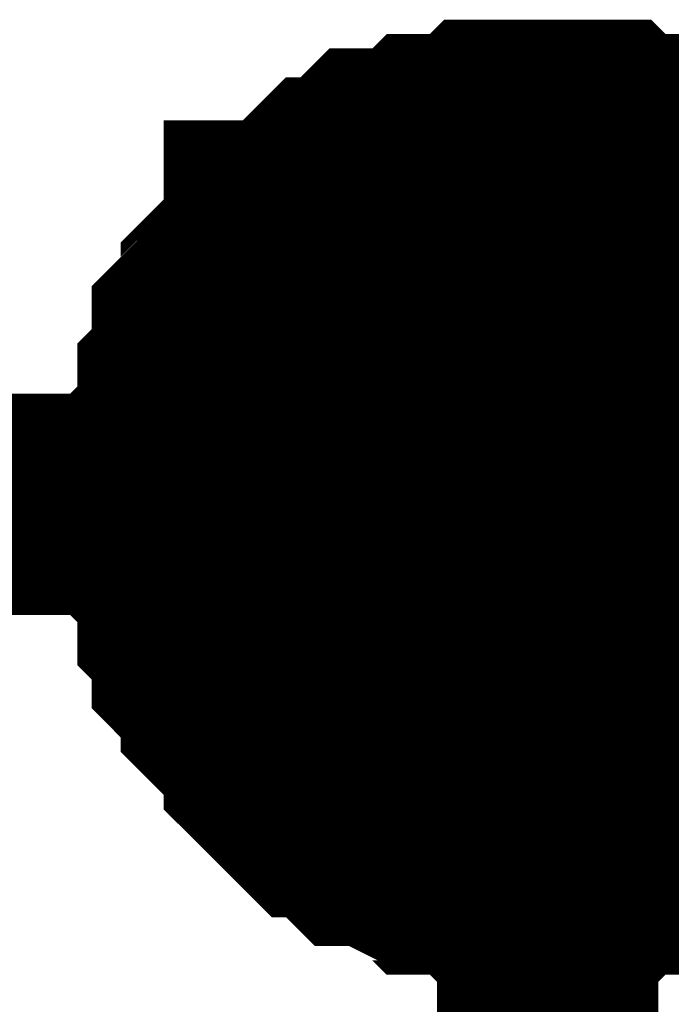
# Model space of a CAD drawing. Header units: inches. Extents: x 0 to 292, y 0 to 193.
# Tile 177 of 256: x 202.481 to 203.363, y 70.426 to 71.76. Entities that reach past the tile are written whole.
import ezdxf

# ---------------------------------------------------------------- set-up
doc = ezdxf.new("R2010")
doc.units = ezdxf.units.IN
doc.layers.add('Sheet', color=255, linetype='Continuous')

msp = doc.modelspace()

# ---------------------------------------------------------------- linework, layer by layer
at = {"layer": 'Sheet'}
for points in [[(202.6892, 71.1036, 0.2997, 0.2997, 0), (202.6892, 71.1231, 0.2997, 0.2997, 0), (202.6892, 71.1621, 0.2997, 0.2997, 0), (202.6892, 71.1816, 0.2997, 0.2997, 0), (202.7087, 71.201, 0.2997, 0.2997, 0), (202.7087, 71.24, 0.2997, 0.2997, 0), (202.7087, 71.2595, 0.2997, 0.2997, 0), (202.7282, 71.279, 0.2997, 0.2997, 0), (202.7282, 71.2985, 0.2997, 0.2997, 0), (202.7282, 71.3375, 0.2997, 0.2997, 0), (202.7476, 71.357, 0.2997, 0.2997, 0), (202.7671, 71.3765, 0.2997, 0.2997, 0), (202.7671, 71.396, 0.2997, 0.2997, 0), (202.7866, 71.4154, 0.2997, 0.2997, 0), (202.8061, 71.4349, 0.2997, 0.2997, 0), (202.8256, 71.4544, 0.2997, 0.2997, 0), (202.8256, 71.4739, 0.2997, 0.2997, 0), (202.8451, 71.4739, 0.2997, 0.2997, 0), (202.8645, 71.4934, 0.2997, 0.2997, 0), (202.884, 71.5129, 0.2997, 0.2997, 0), (202.9035, 71.5324, 0.2997, 0.2997, 0), (202.923, 71.5324, 0.2997, 0.2997, 0), (202.9425, 71.5519, 0.2997, 0.2997, 0), (202.962, 71.5714, 0.2997, 0.2997, 0), (203.0009, 71.5714, 0.2997, 0.2997, 0), (203.0204, 71.5714, 0.2997, 0.2997, 0), (203.0399, 71.5909, 0.2997, 0.2997, 0), (203.0594, 71.5909, 0.2997, 0.2997, 0), (203.0983, 71.5909, 0.2997, 0.2997, 0), (203.1178, 71.6104, 0.2997, 0.2997, 0), (203.1373, 71.6104, 0.2997, 0.2997, 0), (203.1763, 71.6104, 0.2997, 0.2997, 0), (203.1958, 71.6104, 0.2997, 0.2997, 0)], [(202.6892, 71.1036, 0.2997, 0.2997, 0), (202.6892, 71.1231, 0.2997, 0.2997, 0), (202.6892, 71.1621, 0.2997, 0.2997, 0), (202.6892, 71.1816, 0.2997, 0.2997, 0), (202.7087, 71.201, 0.2997, 0.2997, 0), (202.7087, 71.24, 0.2997, 0.2997, 0), (202.7087, 71.2595, 0.2997, 0.2997, 0), (202.7282, 71.279, 0.2997, 0.2997, 0), (202.7282, 71.2985, 0.2997, 0.2997, 0), (202.7282, 71.3375, 0.2997, 0.2997, 0), (202.7476, 71.357, 0.2997, 0.2997, 0), (202.7671, 71.3765, 0.2997, 0.2997, 0), (202.7671, 71.396, 0.2997, 0.2997, 0), (202.7866, 71.4154, 0.2997, 0.2997, 0), (202.8061, 71.4349, 0.2997, 0.2997, 0), (202.8256, 71.4544, 0.2997, 0.2997, 0), (202.8256, 71.4739, 0.2997, 0.2997, 0), (202.8451, 71.4739, 0.2997, 0.2997, 0), (202.8645, 71.4934, 0.2997, 0.2997, 0), (202.884, 71.5129, 0.2997, 0.2997, 0), (202.9035, 71.5324, 0.2997, 0.2997, 0), (202.923, 71.5324, 0.2997, 0.2997, 0), (202.9425, 71.5519, 0.2997, 0.2997, 0), (202.962, 71.5714, 0.2997, 0.2997, 0), (203.0009, 71.5714, 0.2997, 0.2997, 0), (203.0204, 71.5714, 0.2997, 0.2997, 0), (203.0399, 71.5909, 0.2997, 0.2997, 0), (203.0594, 71.5909, 0.2997, 0.2997, 0), (203.0983, 71.5909, 0.2997, 0.2997, 0), (203.1178, 71.6104, 0.2997, 0.2997, 0), (203.1373, 71.6104, 0.2997, 0.2997, 0), (203.1763, 71.6104, 0.2997, 0.2997, 0), (203.1958, 71.6104, 0.2997, 0.2997, 0)], [(202.6892, 71.1036, 0.2997, 0.2997, 0), (202.6892, 71.1231, 0.2997, 0.2997, 0), (202.6892, 71.1621, 0.2997, 0.2997, 0), (202.6892, 71.1816, 0.2997, 0.2997, 0), (202.7087, 71.201, 0.2997, 0.2997, 0), (202.7087, 71.24, 0.2997, 0.2997, 0), (202.7087, 71.2595, 0.2997, 0.2997, 0), (202.7282, 71.279, 0.2997, 0.2997, 0), (202.7282, 71.2985, 0.2997, 0.2997, 0), (202.7282, 71.3375, 0.2997, 0.2997, 0), (202.7476, 71.357, 0.2997, 0.2997, 0), (202.7671, 71.3765, 0.2997, 0.2997, 0), (202.7671, 71.396, 0.2997, 0.2997, 0), (202.7866, 71.4154, 0.2997, 0.2997, 0), (202.8061, 71.4349, 0.2997, 0.2997, 0), (202.8256, 71.4544, 0.2997, 0.2997, 0), (202.8256, 71.4739, 0.2997, 0.2997, 0), (202.8451, 71.4739, 0.2997, 0.2997, 0), (202.8645, 71.4934, 0.2997, 0.2997, 0), (202.884, 71.5129, 0.2997, 0.2997, 0), (202.9035, 71.5324, 0.2997, 0.2997, 0), (202.923, 71.5324, 0.2997, 0.2997, 0), (202.9425, 71.5519, 0.2997, 0.2997, 0), (202.962, 71.5714, 0.2997, 0.2997, 0), (203.0009, 71.5714, 0.2997, 0.2997, 0), (203.0204, 71.5714, 0.2997, 0.2997, 0), (203.0399, 71.5909, 0.2997, 0.2997, 0), (203.0594, 71.5909, 0.2997, 0.2997, 0), (203.0983, 71.5909, 0.2997, 0.2997, 0), (203.1178, 71.6104, 0.2997, 0.2997, 0), (203.1373, 71.6104, 0.2997, 0.2997, 0), (203.1763, 71.6104, 0.2997, 0.2997, 0), (203.1958, 71.6104, 0.2997, 0.2997, 0)], [(202.6892, 71.1036, 0.2997, 0.2997, 0), (202.6892, 71.1231, 0.2997, 0.2997, 0), (202.6892, 71.1621, 0.2997, 0.2997, 0), (202.6892, 71.1816, 0.2997, 0.2997, 0), (202.7087, 71.201, 0.2997, 0.2997, 0), (202.7087, 71.24, 0.2997, 0.2997, 0), (202.7087, 71.2595, 0.2997, 0.2997, 0), (202.7282, 71.279, 0.2997, 0.2997, 0), (202.7282, 71.2985, 0.2997, 0.2997, 0), (202.7282, 71.3375, 0.2997, 0.2997, 0), (202.7476, 71.357, 0.2997, 0.2997, 0), (202.7671, 71.3765, 0.2997, 0.2997, 0), (202.7671, 71.396, 0.2997, 0.2997, 0), (202.7866, 71.4154, 0.2997, 0.2997, 0), (202.8061, 71.4349, 0.2997, 0.2997, 0), (202.8256, 71.4544, 0.2997, 0.2997, 0), (202.8256, 71.4739, 0.2997, 0.2997, 0), (202.8451, 71.4739, 0.2997, 0.2997, 0), (202.8645, 71.4934, 0.2997, 0.2997, 0), (202.884, 71.5129, 0.2997, 0.2997, 0), (202.9035, 71.5324, 0.2997, 0.2997, 0), (202.923, 71.5324, 0.2997, 0.2997, 0), (202.9425, 71.5519, 0.2997, 0.2997, 0), (202.962, 71.5714, 0.2997, 0.2997, 0), (203.0009, 71.5714, 0.2997, 0.2997, 0), (203.0204, 71.5714, 0.2997, 0.2997, 0), (203.0399, 71.5909, 0.2997, 0.2997, 0), (203.0594, 71.5909, 0.2997, 0.2997, 0), (203.0983, 71.5909, 0.2997, 0.2997, 0), (203.1178, 71.6104, 0.2997, 0.2997, 0), (203.1373, 71.6104, 0.2997, 0.2997, 0), (203.1763, 71.6104, 0.2997, 0.2997, 0), (203.1958, 71.6104, 0.2997, 0.2997, 0)], [(202.6892, 71.1036, 0.2997, 0.2997, 0), (202.6892, 71.1231, 0.2997, 0.2997, 0), (202.6892, 71.1621, 0.2997, 0.2997, 0), (202.6892, 71.1816, 0.2997, 0.2997, 0), (202.7087, 71.201, 0.2997, 0.2997, 0), (202.7087, 71.24, 0.2997, 0.2997, 0), (202.7087, 71.2595, 0.2997, 0.2997, 0), (202.7282, 71.279, 0.2997, 0.2997, 0), (202.7282, 71.2985, 0.2997, 0.2997, 0), (202.7282, 71.3375, 0.2997, 0.2997, 0), (202.7476, 71.357, 0.2997, 0.2997, 0), (202.7671, 71.3765, 0.2997, 0.2997, 0), (202.7671, 71.396, 0.2997, 0.2997, 0), (202.7866, 71.4154, 0.2997, 0.2997, 0), (202.8061, 71.4349, 0.2997, 0.2997, 0), (202.8256, 71.4544, 0.2997, 0.2997, 0), (202.8256, 71.4739, 0.2997, 0.2997, 0), (202.8451, 71.4739, 0.2997, 0.2997, 0), (202.8645, 71.4934, 0.2997, 0.2997, 0), (202.884, 71.5129, 0.2997, 0.2997, 0), (202.9035, 71.5324, 0.2997, 0.2997, 0), (202.923, 71.5324, 0.2997, 0.2997, 0), (202.9425, 71.5519, 0.2997, 0.2997, 0), (202.962, 71.5714, 0.2997, 0.2997, 0), (203.0009, 71.5714, 0.2997, 0.2997, 0), (203.0204, 71.5714, 0.2997, 0.2997, 0), (203.0399, 71.5909, 0.2997, 0.2997, 0), (203.0594, 71.5909, 0.2997, 0.2997, 0), (203.0983, 71.5909, 0.2997, 0.2997, 0), (203.1178, 71.6104, 0.2997, 0.2997, 0), (203.1373, 71.6104, 0.2997, 0.2997, 0), (203.1763, 71.6104, 0.2997, 0.2997, 0), (203.1958, 71.6104, 0.2997, 0.2997, 0)], [(203.1958, 71.6104, 0.2997, 0.2997, 0), (203.1958, 71.6104, 0.2997, 0.2997, 0)], [(203.1958, 71.6104, 0.2997, 0.2997, 0), (203.2152, 71.6104, 0.2997, 0.2997, 0), (203.2542, 71.6104, 0.2997, 0.2997, 0), (203.2737, 71.6104, 0.2997, 0.2997, 0), (203.2932, 71.5909, 0.2997, 0.2997, 0), (203.3127, 71.5909, 0.2997, 0.2997, 0), (203.3516, 71.5909, 0.2997, 0.2997, 0), (203.3711, 71.5714, 0.2997, 0.2997, 0), (203.3906, 71.5714, 0.2997, 0.2997, 0), (203.4101, 71.5714, 0.2997, 0.2997, 0), (203.4296, 71.5519, 0.2997, 0.2997, 0), (203.4491, 71.5324, 0.2997, 0.2997, 0), (203.4685, 71.5324, 0.2997, 0.2997, 0), (203.488, 71.5129, 0.2997, 0.2997, 0), (203.5075, 71.4934, 0.2997, 0.2997, 0), (203.527, 71.4739, 0.2997, 0.2997, 0)], [(203.1958, 71.6104, 0.2997, 0.2997, 0), (203.1958, 71.6104, 0.2997, 0.2997, 0)], [(203.1958, 71.6104, 0.2997, 0.2997, 0), (203.2152, 71.6104, 0.2997, 0.2997, 0), (203.2542, 71.6104, 0.2997, 0.2997, 0), (203.2737, 71.6104, 0.2997, 0.2997, 0), (203.2932, 71.5909, 0.2997, 0.2997, 0), (203.3127, 71.5909, 0.2997, 0.2997, 0), (203.3516, 71.5909, 0.2997, 0.2997, 0), (203.3711, 71.5714, 0.2997, 0.2997, 0), (203.3906, 71.5714, 0.2997, 0.2997, 0), (203.4101, 71.5714, 0.2997, 0.2997, 0), (203.4296, 71.5519, 0.2997, 0.2997, 0), (203.4491, 71.5324, 0.2997, 0.2997, 0), (203.4685, 71.5324, 0.2997, 0.2997, 0), (203.488, 71.5129, 0.2997, 0.2997, 0), (203.5075, 71.4934, 0.2997, 0.2997, 0), (203.527, 71.4739, 0.2997, 0.2997, 0)], [(203.1958, 71.6104, 0.2997, 0.2997, 0), (203.1958, 71.6104, 0.2997, 0.2997, 0)], [(203.1958, 71.6104, 0.2997, 0.2997, 0), (203.2152, 71.6104, 0.2997, 0.2997, 0), (203.2542, 71.6104, 0.2997, 0.2997, 0), (203.2737, 71.6104, 0.2997, 0.2997, 0), (203.2932, 71.5909, 0.2997, 0.2997, 0), (203.3127, 71.5909, 0.2997, 0.2997, 0), (203.3516, 71.5909, 0.2997, 0.2997, 0), (203.3711, 71.5714, 0.2997, 0.2997, 0), (203.3906, 71.5714, 0.2997, 0.2997, 0), (203.4101, 71.5714, 0.2997, 0.2997, 0), (203.4296, 71.5519, 0.2997, 0.2997, 0), (203.4491, 71.5324, 0.2997, 0.2997, 0), (203.4685, 71.5324, 0.2997, 0.2997, 0), (203.488, 71.5129, 0.2997, 0.2997, 0), (203.5075, 71.4934, 0.2997, 0.2997, 0), (203.527, 71.4739, 0.2997, 0.2997, 0)], [(203.1958, 71.6104, 0.2997, 0.2997, 0), (203.1958, 71.6104, 0.2997, 0.2997, 0)], [(203.1958, 71.6104, 0.2997, 0.2997, 0), (203.2152, 71.6104, 0.2997, 0.2997, 0), (203.2542, 71.6104, 0.2997, 0.2997, 0), (203.2737, 71.6104, 0.2997, 0.2997, 0), (203.2932, 71.5909, 0.2997, 0.2997, 0), (203.3127, 71.5909, 0.2997, 0.2997, 0), (203.3516, 71.5909, 0.2997, 0.2997, 0), (203.3711, 71.5714, 0.2997, 0.2997, 0), (203.3906, 71.5714, 0.2997, 0.2997, 0), (203.4101, 71.5714, 0.2997, 0.2997, 0), (203.4296, 71.5519, 0.2997, 0.2997, 0), (203.4491, 71.5324, 0.2997, 0.2997, 0), (203.4685, 71.5324, 0.2997, 0.2997, 0), (203.488, 71.5129, 0.2997, 0.2997, 0), (203.5075, 71.4934, 0.2997, 0.2997, 0), (203.527, 71.4739, 0.2997, 0.2997, 0)], [(203.1958, 71.6104, 0.2997, 0.2997, 0), (203.1958, 71.6104, 0.2997, 0.2997, 0)], [(203.1958, 71.6104, 0.2997, 0.2997, 0), (203.2152, 71.6104, 0.2997, 0.2997, 0), (203.2542, 71.6104, 0.2997, 0.2997, 0), (203.2737, 71.6104, 0.2997, 0.2997, 0), (203.2932, 71.5909, 0.2997, 0.2997, 0), (203.3127, 71.5909, 0.2997, 0.2997, 0), (203.3516, 71.5909, 0.2997, 0.2997, 0), (203.3711, 71.5714, 0.2997, 0.2997, 0), (203.3906, 71.5714, 0.2997, 0.2997, 0), (203.4101, 71.5714, 0.2997, 0.2997, 0), (203.4296, 71.5519, 0.2997, 0.2997, 0), (203.4491, 71.5324, 0.2997, 0.2997, 0), (203.4685, 71.5324, 0.2997, 0.2997, 0), (203.488, 71.5129, 0.2997, 0.2997, 0), (203.5075, 71.4934, 0.2997, 0.2997, 0), (203.527, 71.4739, 0.2997, 0.2997, 0)], [(202.6892, 71.1036, 0.0991, 0.0991, 0), (202.6892, 71.1231, 0.0991, 0.0991, 0), (202.6892, 71.1621, 0.0991, 0.0991, 0), (202.6892, 71.1816, 0.0991, 0.0991, 0), (202.7087, 71.201, 0.0991, 0.0991, 0), (202.7087, 71.24, 0.0991, 0.0991, 0), (202.7087, 71.2595, 0.0991, 0.0991, 0), (202.7282, 71.279, 0.0991, 0.0991, 0), (202.7282, 71.2985, 0.0991, 0.0991, 0), (202.7282, 71.3375, 0.0991, 0.0991, 0), (202.7476, 71.357, 0.0991, 0.0991, 0), (202.7671, 71.3765, 0.0991, 0.0991, 0), (202.7671, 71.396, 0.0991, 0.0991, 0), (202.7866, 71.4154, 0.0991, 0.0991, 0), (202.8061, 71.4349, 0.0991, 0.0991, 0), (202.8256, 71.4544, 0.0991, 0.0991, 0), (202.8256, 71.4739, 0.0991, 0.0991, 0), (202.8451, 71.4739, 0.0991, 0.0991, 0), (202.8645, 71.4934, 0.0991, 0.0991, 0), (202.884, 71.5129, 0.0991, 0.0991, 0), (202.9035, 71.5324, 0.0991, 0.0991, 0), (202.923, 71.5324, 0.0991, 0.0991, 0), (202.9425, 71.5519, 0.0991, 0.0991, 0), (202.962, 71.5714, 0.0991, 0.0991, 0), (203.0009, 71.5714, 0.0991, 0.0991, 0), (203.0204, 71.5714, 0.0991, 0.0991, 0), (203.0399, 71.5909, 0.0991, 0.0991, 0), (203.0594, 71.5909, 0.0991, 0.0991, 0), (203.0983, 71.5909, 0.0991, 0.0991, 0), (203.1178, 71.6104, 0.0991, 0.0991, 0), (203.1373, 71.6104, 0.0991, 0.0991, 0), (203.1763, 71.6104, 0.0991, 0.0991, 0), (203.1958, 71.6104, 0.0991, 0.0991, 0)], [(202.6892, 71.1036, 0.0991, 0.0991, 0), (202.6892, 71.1231, 0.0991, 0.0991, 0), (202.6892, 71.1621, 0.0991, 0.0991, 0), (202.6892, 71.1816, 0.0991, 0.0991, 0), (202.7087, 71.201, 0.0991, 0.0991, 0), (202.7087, 71.24, 0.0991, 0.0991, 0), (202.7087, 71.2595, 0.0991, 0.0991, 0), (202.7282, 71.279, 0.0991, 0.0991, 0), (202.7282, 71.2985, 0.0991, 0.0991, 0), (202.7282, 71.3375, 0.0991, 0.0991, 0), (202.7476, 71.357, 0.0991, 0.0991, 0), (202.7671, 71.3765, 0.0991, 0.0991, 0), (202.7671, 71.396, 0.0991, 0.0991, 0), (202.7866, 71.4154, 0.0991, 0.0991, 0), (202.8061, 71.4349, 0.0991, 0.0991, 0), (202.8256, 71.4544, 0.0991, 0.0991, 0), (202.8256, 71.4739, 0.0991, 0.0991, 0), (202.8451, 71.4739, 0.0991, 0.0991, 0), (202.8645, 71.4934, 0.0991, 0.0991, 0), (202.884, 71.5129, 0.0991, 0.0991, 0), (202.9035, 71.5324, 0.0991, 0.0991, 0), (202.923, 71.5324, 0.0991, 0.0991, 0), (202.9425, 71.5519, 0.0991, 0.0991, 0), (202.962, 71.5714, 0.0991, 0.0991, 0), (203.0009, 71.5714, 0.0991, 0.0991, 0), (203.0204, 71.5714, 0.0991, 0.0991, 0), (203.0399, 71.5909, 0.0991, 0.0991, 0), (203.0594, 71.5909, 0.0991, 0.0991, 0), (203.0983, 71.5909, 0.0991, 0.0991, 0), (203.1178, 71.6104, 0.0991, 0.0991, 0), (203.1373, 71.6104, 0.0991, 0.0991, 0), (203.1763, 71.6104, 0.0991, 0.0991, 0), (203.1958, 71.6104, 0.0991, 0.0991, 0)], [(202.6892, 71.1036, 0.0991, 0.0991, 0), (202.6892, 71.1231, 0.0991, 0.0991, 0), (202.6892, 71.1621, 0.0991, 0.0991, 0), (202.6892, 71.1816, 0.0991, 0.0991, 0), (202.7087, 71.201, 0.0991, 0.0991, 0), (202.7087, 71.24, 0.0991, 0.0991, 0), (202.7087, 71.2595, 0.0991, 0.0991, 0), (202.7282, 71.279, 0.0991, 0.0991, 0), (202.7282, 71.2985, 0.0991, 0.0991, 0), (202.7282, 71.3375, 0.0991, 0.0991, 0), (202.7476, 71.357, 0.0991, 0.0991, 0), (202.7671, 71.3765, 0.0991, 0.0991, 0), (202.7671, 71.396, 0.0991, 0.0991, 0), (202.7866, 71.4154, 0.0991, 0.0991, 0), (202.8061, 71.4349, 0.0991, 0.0991, 0), (202.8256, 71.4544, 0.0991, 0.0991, 0), (202.8256, 71.4739, 0.0991, 0.0991, 0), (202.8451, 71.4739, 0.0991, 0.0991, 0), (202.8645, 71.4934, 0.0991, 0.0991, 0), (202.884, 71.5129, 0.0991, 0.0991, 0), (202.9035, 71.5324, 0.0991, 0.0991, 0), (202.923, 71.5324, 0.0991, 0.0991, 0), (202.9425, 71.5519, 0.0991, 0.0991, 0), (202.962, 71.5714, 0.0991, 0.0991, 0), (203.0009, 71.5714, 0.0991, 0.0991, 0), (203.0204, 71.5714, 0.0991, 0.0991, 0), (203.0399, 71.5909, 0.0991, 0.0991, 0), (203.0594, 71.5909, 0.0991, 0.0991, 0), (203.0983, 71.5909, 0.0991, 0.0991, 0), (203.1178, 71.6104, 0.0991, 0.0991, 0), (203.1373, 71.6104, 0.0991, 0.0991, 0), (203.1763, 71.6104, 0.0991, 0.0991, 0), (203.1958, 71.6104, 0.0991, 0.0991, 0)], [(202.6892, 71.1036, 0.0991, 0.0991, 0), (202.6892, 71.1231, 0.0991, 0.0991, 0), (202.6892, 71.1621, 0.0991, 0.0991, 0), (202.6892, 71.1816, 0.0991, 0.0991, 0), (202.7087, 71.201, 0.0991, 0.0991, 0), (202.7087, 71.24, 0.0991, 0.0991, 0), (202.7087, 71.2595, 0.0991, 0.0991, 0), (202.7282, 71.279, 0.0991, 0.0991, 0), (202.7282, 71.2985, 0.0991, 0.0991, 0), (202.7282, 71.3375, 0.0991, 0.0991, 0), (202.7476, 71.357, 0.0991, 0.0991, 0), (202.7671, 71.3765, 0.0991, 0.0991, 0), (202.7671, 71.396, 0.0991, 0.0991, 0), (202.7866, 71.4154, 0.0991, 0.0991, 0), (202.8061, 71.4349, 0.0991, 0.0991, 0), (202.8256, 71.4544, 0.0991, 0.0991, 0), (202.8256, 71.4739, 0.0991, 0.0991, 0), (202.8451, 71.4739, 0.0991, 0.0991, 0), (202.8645, 71.4934, 0.0991, 0.0991, 0), (202.884, 71.5129, 0.0991, 0.0991, 0), (202.9035, 71.5324, 0.0991, 0.0991, 0), (202.923, 71.5324, 0.0991, 0.0991, 0), (202.9425, 71.5519, 0.0991, 0.0991, 0), (202.962, 71.5714, 0.0991, 0.0991, 0), (203.0009, 71.5714, 0.0991, 0.0991, 0), (203.0204, 71.5714, 0.0991, 0.0991, 0), (203.0399, 71.5909, 0.0991, 0.0991, 0), (203.0594, 71.5909, 0.0991, 0.0991, 0), (203.0983, 71.5909, 0.0991, 0.0991, 0), (203.1178, 71.6104, 0.0991, 0.0991, 0), (203.1373, 71.6104, 0.0991, 0.0991, 0), (203.1763, 71.6104, 0.0991, 0.0991, 0), (203.1958, 71.6104, 0.0991, 0.0991, 0)], [(202.6892, 71.1036, 0.0991, 0.0991, 0), (202.6892, 71.1231, 0.0991, 0.0991, 0), (202.6892, 71.1621, 0.0991, 0.0991, 0), (202.6892, 71.1816, 0.0991, 0.0991, 0), (202.7087, 71.201, 0.0991, 0.0991, 0), (202.7087, 71.24, 0.0991, 0.0991, 0), (202.7087, 71.2595, 0.0991, 0.0991, 0), (202.7282, 71.279, 0.0991, 0.0991, 0), (202.7282, 71.2985, 0.0991, 0.0991, 0), (202.7282, 71.3375, 0.0991, 0.0991, 0), (202.7476, 71.357, 0.0991, 0.0991, 0), (202.7671, 71.3765, 0.0991, 0.0991, 0), (202.7671, 71.396, 0.0991, 0.0991, 0), (202.7866, 71.4154, 0.0991, 0.0991, 0), (202.8061, 71.4349, 0.0991, 0.0991, 0), (202.8256, 71.4544, 0.0991, 0.0991, 0), (202.8256, 71.4739, 0.0991, 0.0991, 0), (202.8451, 71.4739, 0.0991, 0.0991, 0), (202.8645, 71.4934, 0.0991, 0.0991, 0), (202.884, 71.5129, 0.0991, 0.0991, 0), (202.9035, 71.5324, 0.0991, 0.0991, 0), (202.923, 71.5324, 0.0991, 0.0991, 0), (202.9425, 71.5519, 0.0991, 0.0991, 0), (202.962, 71.5714, 0.0991, 0.0991, 0), (203.0009, 71.5714, 0.0991, 0.0991, 0), (203.0204, 71.5714, 0.0991, 0.0991, 0), (203.0399, 71.5909, 0.0991, 0.0991, 0), (203.0594, 71.5909, 0.0991, 0.0991, 0), (203.0983, 71.5909, 0.0991, 0.0991, 0), (203.1178, 71.6104, 0.0991, 0.0991, 0), (203.1373, 71.6104, 0.0991, 0.0991, 0), (203.1763, 71.6104, 0.0991, 0.0991, 0), (203.1958, 71.6104, 0.0991, 0.0991, 0)], [(203.1958, 71.6104, 0.0991, 0.0991, 0), (203.1958, 71.6104, 0.0991, 0.0991, 0)], [(203.1958, 71.6104, 0.0991, 0.0991, 0), (203.2152, 71.6104, 0.0991, 0.0991, 0), (203.2542, 71.6104, 0.0991, 0.0991, 0), (203.2737, 71.6104, 0.0991, 0.0991, 0), (203.2932, 71.5909, 0.0991, 0.0991, 0), (203.3127, 71.5909, 0.0991, 0.0991, 0), (203.3516, 71.5909, 0.0991, 0.0991, 0), (203.3711, 71.5714, 0.0991, 0.0991, 0), (203.3906, 71.5714, 0.0991, 0.0991, 0), (203.4101, 71.5714, 0.0991, 0.0991, 0), (203.4296, 71.5519, 0.0991, 0.0991, 0)], [(203.1958, 71.6104, 0.0991, 0.0991, 0), (203.1958, 71.6104, 0.0991, 0.0991, 0)], [(203.1958, 71.6104, 0.0991, 0.0991, 0), (203.2152, 71.6104, 0.0991, 0.0991, 0), (203.2542, 71.6104, 0.0991, 0.0991, 0), (203.2737, 71.6104, 0.0991, 0.0991, 0), (203.2932, 71.5909, 0.0991, 0.0991, 0), (203.3127, 71.5909, 0.0991, 0.0991, 0), (203.3516, 71.5909, 0.0991, 0.0991, 0), (203.3711, 71.5714, 0.0991, 0.0991, 0), (203.3906, 71.5714, 0.0991, 0.0991, 0), (203.4101, 71.5714, 0.0991, 0.0991, 0), (203.4296, 71.5519, 0.0991, 0.0991, 0)], [(203.1958, 71.6104, 0.0991, 0.0991, 0), (203.1958, 71.6104, 0.0991, 0.0991, 0)], [(203.1958, 71.6104, 0.0991, 0.0991, 0), (203.2152, 71.6104, 0.0991, 0.0991, 0), (203.2542, 71.6104, 0.0991, 0.0991, 0), (203.2737, 71.6104, 0.0991, 0.0991, 0), (203.2932, 71.5909, 0.0991, 0.0991, 0), (203.3127, 71.5909, 0.0991, 0.0991, 0), (203.3516, 71.5909, 0.0991, 0.0991, 0), (203.3711, 71.5714, 0.0991, 0.0991, 0), (203.3906, 71.5714, 0.0991, 0.0991, 0), (203.4101, 71.5714, 0.0991, 0.0991, 0), (203.4296, 71.5519, 0.0991, 0.0991, 0)], [(203.1958, 71.6104, 0.0991, 0.0991, 0), (203.1958, 71.6104, 0.0991, 0.0991, 0)], [(203.1958, 71.6104, 0.0991, 0.0991, 0), (203.2152, 71.6104, 0.0991, 0.0991, 0), (203.2542, 71.6104, 0.0991, 0.0991, 0), (203.2737, 71.6104, 0.0991, 0.0991, 0), (203.2932, 71.5909, 0.0991, 0.0991, 0), (203.3127, 71.5909, 0.0991, 0.0991, 0), (203.3516, 71.5909, 0.0991, 0.0991, 0), (203.3711, 71.5714, 0.0991, 0.0991, 0), (203.3906, 71.5714, 0.0991, 0.0991, 0), (203.4101, 71.5714, 0.0991, 0.0991, 0), (203.4296, 71.5519, 0.0991, 0.0991, 0)], [(203.1958, 71.6104, 0.0991, 0.0991, 0), (203.1958, 71.6104, 0.0991, 0.0991, 0)], [(203.1958, 71.6104, 0.0991, 0.0991, 0), (203.2152, 71.6104, 0.0991, 0.0991, 0), (203.2542, 71.6104, 0.0991, 0.0991, 0), (203.2737, 71.6104, 0.0991, 0.0991, 0), (203.2932, 71.5909, 0.0991, 0.0991, 0), (203.3127, 71.5909, 0.0991, 0.0991, 0), (203.3516, 71.5909, 0.0991, 0.0991, 0), (203.3711, 71.5714, 0.0991, 0.0991, 0), (203.3906, 71.5714, 0.0991, 0.0991, 0), (203.4101, 71.5714, 0.0991, 0.0991, 0), (203.4296, 71.5519, 0.0991, 0.0991, 0)], [(215.6264, 71.1036, 0.2997, 0.2997, 0), (203.1958, 71.1036, 0.2997, 0.2997, 0), (194.8178, 71.1036, 0.2997, 0.2997, 0)], [(203.1958, 70.5968, 0.2997, 0.2997, 0), (203.1763, 70.5968, 0.2997, 0.2997, 0), (203.1373, 70.5968, 0.2997, 0.2997, 0), (203.1178, 70.5968, 0.2997, 0.2997, 0), (203.0983, 70.6163, 0.2997, 0.2997, 0), (203.0594, 70.6163, 0.2997, 0.2997, 0), (203.0399, 70.6163, 0.2997, 0.2997, 0), (203.0204, 70.6358, 0.2997, 0.2997, 0), (203.0009, 70.6358, 0.2997, 0.2997, 0), (202.962, 70.6553, 0.2997, 0.2997, 0), (202.9425, 70.6553, 0.2997, 0.2997, 0), (202.923, 70.6748, 0.2997, 0.2997, 0), (202.9035, 70.6943, 0.2997, 0.2997, 0), (202.884, 70.6943, 0.2997, 0.2997, 0), (202.8645, 70.7138, 0.2997, 0.2997, 0), (202.8451, 70.7333, 0.2997, 0.2997, 0), (202.8256, 70.7527, 0.2997, 0.2997, 0), (202.8256, 70.7722, 0.2997, 0.2997, 0), (202.8061, 70.7917, 0.2997, 0.2997, 0), (202.7866, 70.8112, 0.2997, 0.2997, 0), (202.7671, 70.8307, 0.2997, 0.2997, 0), (202.7671, 70.8502, 0.2997, 0.2997, 0), (202.7476, 70.8697, 0.2997, 0.2997, 0), (202.7282, 70.8892, 0.2997, 0.2997, 0), (202.7282, 70.9087, 0.2997, 0.2997, 0), (202.7282, 70.9282, 0.2997, 0.2997, 0), (202.7087, 70.9477, 0.2997, 0.2997, 0), (202.7087, 70.9866, 0.2997, 0.2997, 0), (202.7087, 71.0061, 0.2997, 0.2997, 0), (202.6892, 71.0256, 0.2997, 0.2997, 0), (202.6892, 71.0451, 0.2997, 0.2997, 0), (202.6892, 71.0841, 0.2997, 0.2997, 0), (202.6892, 71.1036, 0.2997, 0.2997, 0)], [(202.6892, 71.1036, 0.2997, 0.2997, 0), (202.6892, 71.1036, 0.2997, 0.2997, 0)], [(203.1958, 70.5968, 0.2997, 0.2997, 0), (203.1763, 70.5968, 0.2997, 0.2997, 0), (203.1373, 70.5968, 0.2997, 0.2997, 0), (203.1178, 70.5968, 0.2997, 0.2997, 0), (203.0983, 70.6163, 0.2997, 0.2997, 0), (203.0594, 70.6163, 0.2997, 0.2997, 0), (203.0399, 70.6163, 0.2997, 0.2997, 0), (203.0204, 70.6358, 0.2997, 0.2997, 0), (203.0009, 70.6358, 0.2997, 0.2997, 0), (202.962, 70.6553, 0.2997, 0.2997, 0), (202.9425, 70.6553, 0.2997, 0.2997, 0), (202.923, 70.6748, 0.2997, 0.2997, 0), (202.9035, 70.6943, 0.2997, 0.2997, 0), (202.884, 70.6943, 0.2997, 0.2997, 0), (202.8645, 70.7138, 0.2997, 0.2997, 0), (202.8451, 70.7333, 0.2997, 0.2997, 0), (202.8256, 70.7527, 0.2997, 0.2997, 0), (202.8256, 70.7722, 0.2997, 0.2997, 0), (202.8061, 70.7917, 0.2997, 0.2997, 0), (202.7866, 70.8112, 0.2997, 0.2997, 0), (202.7671, 70.8307, 0.2997, 0.2997, 0), (202.7671, 70.8502, 0.2997, 0.2997, 0), (202.7476, 70.8697, 0.2997, 0.2997, 0), (202.7282, 70.8892, 0.2997, 0.2997, 0), (202.7282, 70.9087, 0.2997, 0.2997, 0), (202.7282, 70.9282, 0.2997, 0.2997, 0), (202.7087, 70.9477, 0.2997, 0.2997, 0), (202.7087, 70.9866, 0.2997, 0.2997, 0), (202.7087, 71.0061, 0.2997, 0.2997, 0), (202.6892, 71.0256, 0.2997, 0.2997, 0), (202.6892, 71.0451, 0.2997, 0.2997, 0), (202.6892, 71.0841, 0.2997, 0.2997, 0), (202.6892, 71.1036, 0.2997, 0.2997, 0)], [(202.6892, 71.1036, 0.2997, 0.2997, 0), (202.6892, 71.1036, 0.2997, 0.2997, 0)], [(203.1958, 70.5968, 0.2997, 0.2997, 0), (203.1763, 70.5968, 0.2997, 0.2997, 0), (203.1373, 70.5968, 0.2997, 0.2997, 0), (203.1178, 70.5968, 0.2997, 0.2997, 0), (203.0983, 70.6163, 0.2997, 0.2997, 0), (203.0594, 70.6163, 0.2997, 0.2997, 0), (203.0399, 70.6163, 0.2997, 0.2997, 0), (203.0204, 70.6358, 0.2997, 0.2997, 0), (203.0009, 70.6358, 0.2997, 0.2997, 0), (202.962, 70.6553, 0.2997, 0.2997, 0), (202.9425, 70.6553, 0.2997, 0.2997, 0), (202.923, 70.6748, 0.2997, 0.2997, 0), (202.9035, 70.6943, 0.2997, 0.2997, 0), (202.884, 70.6943, 0.2997, 0.2997, 0), (202.8645, 70.7138, 0.2997, 0.2997, 0), (202.8451, 70.7333, 0.2997, 0.2997, 0), (202.8256, 70.7527, 0.2997, 0.2997, 0), (202.8256, 70.7722, 0.2997, 0.2997, 0), (202.8061, 70.7917, 0.2997, 0.2997, 0), (202.7866, 70.8112, 0.2997, 0.2997, 0), (202.7671, 70.8307, 0.2997, 0.2997, 0), (202.7671, 70.8502, 0.2997, 0.2997, 0), (202.7476, 70.8697, 0.2997, 0.2997, 0), (202.7282, 70.8892, 0.2997, 0.2997, 0), (202.7282, 70.9087, 0.2997, 0.2997, 0), (202.7282, 70.9282, 0.2997, 0.2997, 0), (202.7087, 70.9477, 0.2997, 0.2997, 0), (202.7087, 70.9866, 0.2997, 0.2997, 0), (202.7087, 71.0061, 0.2997, 0.2997, 0), (202.6892, 71.0256, 0.2997, 0.2997, 0), (202.6892, 71.0451, 0.2997, 0.2997, 0), (202.6892, 71.0841, 0.2997, 0.2997, 0), (202.6892, 71.1036, 0.2997, 0.2997, 0)], [(202.6892, 71.1036, 0.2997, 0.2997, 0), (202.6892, 71.1036, 0.2997, 0.2997, 0)], [(203.1958, 70.5968, 0.2997, 0.2997, 0), (203.1763, 70.5968, 0.2997, 0.2997, 0), (203.1373, 70.5968, 0.2997, 0.2997, 0), (203.1178, 70.5968, 0.2997, 0.2997, 0), (203.0983, 70.6163, 0.2997, 0.2997, 0), (203.0594, 70.6163, 0.2997, 0.2997, 0), (203.0399, 70.6163, 0.2997, 0.2997, 0), (203.0204, 70.6358, 0.2997, 0.2997, 0), (203.0009, 70.6358, 0.2997, 0.2997, 0), (202.962, 70.6553, 0.2997, 0.2997, 0), (202.9425, 70.6553, 0.2997, 0.2997, 0), (202.923, 70.6748, 0.2997, 0.2997, 0), (202.9035, 70.6943, 0.2997, 0.2997, 0), (202.884, 70.6943, 0.2997, 0.2997, 0), (202.8645, 70.7138, 0.2997, 0.2997, 0), (202.8451, 70.7333, 0.2997, 0.2997, 0), (202.8256, 70.7527, 0.2997, 0.2997, 0), (202.8256, 70.7722, 0.2997, 0.2997, 0), (202.8061, 70.7917, 0.2997, 0.2997, 0), (202.7866, 70.8112, 0.2997, 0.2997, 0), (202.7671, 70.8307, 0.2997, 0.2997, 0), (202.7671, 70.8502, 0.2997, 0.2997, 0), (202.7476, 70.8697, 0.2997, 0.2997, 0), (202.7282, 70.8892, 0.2997, 0.2997, 0), (202.7282, 70.9087, 0.2997, 0.2997, 0), (202.7282, 70.9282, 0.2997, 0.2997, 0), (202.7087, 70.9477, 0.2997, 0.2997, 0), (202.7087, 70.9866, 0.2997, 0.2997, 0), (202.7087, 71.0061, 0.2997, 0.2997, 0), (202.6892, 71.0256, 0.2997, 0.2997, 0), (202.6892, 71.0451, 0.2997, 0.2997, 0), (202.6892, 71.0841, 0.2997, 0.2997, 0), (202.6892, 71.1036, 0.2997, 0.2997, 0)], [(202.6892, 71.1036, 0.2997, 0.2997, 0), (202.6892, 71.1036, 0.2997, 0.2997, 0)], [(203.1958, 70.5968, 0.2997, 0.2997, 0), (203.1763, 70.5968, 0.2997, 0.2997, 0), (203.1373, 70.5968, 0.2997, 0.2997, 0), (203.1178, 70.5968, 0.2997, 0.2997, 0), (203.0983, 70.6163, 0.2997, 0.2997, 0), (203.0594, 70.6163, 0.2997, 0.2997, 0), (203.0399, 70.6163, 0.2997, 0.2997, 0), (203.0204, 70.6358, 0.2997, 0.2997, 0), (203.0009, 70.6358, 0.2997, 0.2997, 0), (202.962, 70.6553, 0.2997, 0.2997, 0), (202.9425, 70.6553, 0.2997, 0.2997, 0), (202.923, 70.6748, 0.2997, 0.2997, 0), (202.9035, 70.6943, 0.2997, 0.2997, 0), (202.884, 70.6943, 0.2997, 0.2997, 0), (202.8645, 70.7138, 0.2997, 0.2997, 0), (202.8451, 70.7333, 0.2997, 0.2997, 0), (202.8256, 70.7527, 0.2997, 0.2997, 0), (202.8256, 70.7722, 0.2997, 0.2997, 0), (202.8061, 70.7917, 0.2997, 0.2997, 0), (202.7866, 70.8112, 0.2997, 0.2997, 0), (202.7671, 70.8307, 0.2997, 0.2997, 0), (202.7671, 70.8502, 0.2997, 0.2997, 0), (202.7476, 70.8697, 0.2997, 0.2997, 0), (202.7282, 70.8892, 0.2997, 0.2997, 0), (202.7282, 70.9087, 0.2997, 0.2997, 0), (202.7282, 70.9282, 0.2997, 0.2997, 0), (202.7087, 70.9477, 0.2997, 0.2997, 0), (202.7087, 70.9866, 0.2997, 0.2997, 0), (202.7087, 71.0061, 0.2997, 0.2997, 0), (202.6892, 71.0256, 0.2997, 0.2997, 0), (202.6892, 71.0451, 0.2997, 0.2997, 0), (202.6892, 71.0841, 0.2997, 0.2997, 0), (202.6892, 71.1036, 0.2997, 0.2997, 0)], [(202.6892, 71.1036, 0.2997, 0.2997, 0), (202.6892, 71.1036, 0.2997, 0.2997, 0)], [(203.1958, 68.5697, 0.2997, 0.2997, 0), (203.1958, 71.1036, 0.2997, 0.2997, 0)], [(203.1958, 70.5968, 0.0991, 0.0991, 0), (203.1763, 70.5968, 0.0991, 0.0991, 0), (203.1373, 70.5968, 0.0991, 0.0991, 0), (203.1178, 70.5968, 0.0991, 0.0991, 0), (203.0983, 70.6163, 0.0991, 0.0991, 0), (203.0594, 70.6163, 0.0991, 0.0991, 0), (203.0399, 70.6163, 0.0991, 0.0991, 0), (203.0204, 70.6358, 0.0991, 0.0991, 0), (203.0009, 70.6358, 0.0991, 0.0991, 0), (202.962, 70.6553, 0.0991, 0.0991, 0), (202.9425, 70.6553, 0.0991, 0.0991, 0), (202.923, 70.6748, 0.0991, 0.0991, 0), (202.9035, 70.6943, 0.0991, 0.0991, 0), (202.884, 70.6943, 0.0991, 0.0991, 0), (202.8645, 70.7138, 0.0991, 0.0991, 0), (202.8451, 70.7333, 0.0991, 0.0991, 0), (202.8256, 70.7527, 0.0991, 0.0991, 0), (202.8256, 70.7722, 0.0991, 0.0991, 0), (202.8061, 70.7917, 0.0991, 0.0991, 0), (202.7866, 70.8112, 0.0991, 0.0991, 0), (202.7671, 70.8307, 0.0991, 0.0991, 0), (202.7671, 70.8502, 0.0991, 0.0991, 0), (202.7476, 70.8697, 0.0991, 0.0991, 0), (202.7282, 70.8892, 0.0991, 0.0991, 0), (202.7282, 70.9087, 0.0991, 0.0991, 0), (202.7282, 70.9282, 0.0991, 0.0991, 0), (202.7087, 70.9477, 0.0991, 0.0991, 0), (202.7087, 70.9866, 0.0991, 0.0991, 0), (202.7087, 71.0061, 0.0991, 0.0991, 0), (202.6892, 71.0256, 0.0991, 0.0991, 0), (202.6892, 71.0451, 0.0991, 0.0991, 0), (202.6892, 71.0841, 0.0991, 0.0991, 0), (202.6892, 71.1036, 0.0991, 0.0991, 0)], [(202.6892, 71.1036, 0.0991, 0.0991, 0), (202.6892, 71.1036, 0.0991, 0.0991, 0)], [(203.1958, 70.5968, 0.0991, 0.0991, 0), (203.1763, 70.5968, 0.0991, 0.0991, 0), (203.1373, 70.5968, 0.0991, 0.0991, 0), (203.1178, 70.5968, 0.0991, 0.0991, 0), (203.0983, 70.6163, 0.0991, 0.0991, 0), (203.0594, 70.6163, 0.0991, 0.0991, 0), (203.0399, 70.6163, 0.0991, 0.0991, 0), (203.0204, 70.6358, 0.0991, 0.0991, 0), (203.0009, 70.6358, 0.0991, 0.0991, 0), (202.962, 70.6553, 0.0991, 0.0991, 0), (202.9425, 70.6553, 0.0991, 0.0991, 0), (202.923, 70.6748, 0.0991, 0.0991, 0), (202.9035, 70.6943, 0.0991, 0.0991, 0), (202.884, 70.6943, 0.0991, 0.0991, 0), (202.8645, 70.7138, 0.0991, 0.0991, 0), (202.8451, 70.7333, 0.0991, 0.0991, 0), (202.8256, 70.7527, 0.0991, 0.0991, 0), (202.8256, 70.7722, 0.0991, 0.0991, 0), (202.8061, 70.7917, 0.0991, 0.0991, 0), (202.7866, 70.8112, 0.0991, 0.0991, 0), (202.7671, 70.8307, 0.0991, 0.0991, 0), (202.7671, 70.8502, 0.0991, 0.0991, 0), (202.7476, 70.8697, 0.0991, 0.0991, 0), (202.7282, 70.8892, 0.0991, 0.0991, 0), (202.7282, 70.9087, 0.0991, 0.0991, 0), (202.7282, 70.9282, 0.0991, 0.0991, 0), (202.7087, 70.9477, 0.0991, 0.0991, 0), (202.7087, 70.9866, 0.0991, 0.0991, 0), (202.7087, 71.0061, 0.0991, 0.0991, 0), (202.6892, 71.0256, 0.0991, 0.0991, 0), (202.6892, 71.0451, 0.0991, 0.0991, 0), (202.6892, 71.0841, 0.0991, 0.0991, 0), (202.6892, 71.1036, 0.0991, 0.0991, 0)], [(202.6892, 71.1036, 0.0991, 0.0991, 0), (202.6892, 71.1036, 0.0991, 0.0991, 0)], [(203.1958, 70.5968, 0.0991, 0.0991, 0), (203.1763, 70.5968, 0.0991, 0.0991, 0), (203.1373, 70.5968, 0.0991, 0.0991, 0), (203.1178, 70.5968, 0.0991, 0.0991, 0), (203.0983, 70.6163, 0.0991, 0.0991, 0), (203.0594, 70.6163, 0.0991, 0.0991, 0), (203.0399, 70.6163, 0.0991, 0.0991, 0), (203.0204, 70.6358, 0.0991, 0.0991, 0), (203.0009, 70.6358, 0.0991, 0.0991, 0), (202.962, 70.6553, 0.0991, 0.0991, 0), (202.9425, 70.6553, 0.0991, 0.0991, 0), (202.923, 70.6748, 0.0991, 0.0991, 0), (202.9035, 70.6943, 0.0991, 0.0991, 0), (202.884, 70.6943, 0.0991, 0.0991, 0), (202.8645, 70.7138, 0.0991, 0.0991, 0), (202.8451, 70.7333, 0.0991, 0.0991, 0), (202.8256, 70.7527, 0.0991, 0.0991, 0), (202.8256, 70.7722, 0.0991, 0.0991, 0), (202.8061, 70.7917, 0.0991, 0.0991, 0), (202.7866, 70.8112, 0.0991, 0.0991, 0), (202.7671, 70.8307, 0.0991, 0.0991, 0), (202.7671, 70.8502, 0.0991, 0.0991, 0), (202.7476, 70.8697, 0.0991, 0.0991, 0), (202.7282, 70.8892, 0.0991, 0.0991, 0), (202.7282, 70.9087, 0.0991, 0.0991, 0), (202.7282, 70.9282, 0.0991, 0.0991, 0), (202.7087, 70.9477, 0.0991, 0.0991, 0), (202.7087, 70.9866, 0.0991, 0.0991, 0), (202.7087, 71.0061, 0.0991, 0.0991, 0), (202.6892, 71.0256, 0.0991, 0.0991, 0), (202.6892, 71.0451, 0.0991, 0.0991, 0), (202.6892, 71.0841, 0.0991, 0.0991, 0), (202.6892, 71.1036, 0.0991, 0.0991, 0)], [(202.6892, 71.1036, 0.0991, 0.0991, 0), (202.6892, 71.1036, 0.0991, 0.0991, 0)], [(203.1958, 70.5968, 0.0991, 0.0991, 0), (203.1763, 70.5968, 0.0991, 0.0991, 0), (203.1373, 70.5968, 0.0991, 0.0991, 0), (203.1178, 70.5968, 0.0991, 0.0991, 0), (203.0983, 70.6163, 0.0991, 0.0991, 0), (203.0594, 70.6163, 0.0991, 0.0991, 0), (203.0399, 70.6163, 0.0991, 0.0991, 0), (203.0204, 70.6358, 0.0991, 0.0991, 0), (203.0009, 70.6358, 0.0991, 0.0991, 0), (202.962, 70.6553, 0.0991, 0.0991, 0), (202.9425, 70.6553, 0.0991, 0.0991, 0), (202.923, 70.6748, 0.0991, 0.0991, 0), (202.9035, 70.6943, 0.0991, 0.0991, 0), (202.884, 70.6943, 0.0991, 0.0991, 0), (202.8645, 70.7138, 0.0991, 0.0991, 0), (202.8451, 70.7333, 0.0991, 0.0991, 0), (202.8256, 70.7527, 0.0991, 0.0991, 0), (202.8256, 70.7722, 0.0991, 0.0991, 0), (202.8061, 70.7917, 0.0991, 0.0991, 0), (202.7866, 70.8112, 0.0991, 0.0991, 0), (202.7671, 70.8307, 0.0991, 0.0991, 0), (202.7671, 70.8502, 0.0991, 0.0991, 0), (202.7476, 70.8697, 0.0991, 0.0991, 0), (202.7282, 70.8892, 0.0991, 0.0991, 0), (202.7282, 70.9087, 0.0991, 0.0991, 0), (202.7282, 70.9282, 0.0991, 0.0991, 0), (202.7087, 70.9477, 0.0991, 0.0991, 0), (202.7087, 70.9866, 0.0991, 0.0991, 0), (202.7087, 71.0061, 0.0991, 0.0991, 0), (202.6892, 71.0256, 0.0991, 0.0991, 0), (202.6892, 71.0451, 0.0991, 0.0991, 0), (202.6892, 71.0841, 0.0991, 0.0991, 0), (202.6892, 71.1036, 0.0991, 0.0991, 0)], [(202.6892, 71.1036, 0.0991, 0.0991, 0), (202.6892, 71.1036, 0.0991, 0.0991, 0)], [(203.1958, 70.5968, 0.0991, 0.0991, 0), (203.1763, 70.5968, 0.0991, 0.0991, 0), (203.1373, 70.5968, 0.0991, 0.0991, 0), (203.1178, 70.5968, 0.0991, 0.0991, 0), (203.0983, 70.6163, 0.0991, 0.0991, 0), (203.0594, 70.6163, 0.0991, 0.0991, 0), (203.0399, 70.6163, 0.0991, 0.0991, 0), (203.0204, 70.6358, 0.0991, 0.0991, 0), (203.0009, 70.6358, 0.0991, 0.0991, 0), (202.962, 70.6553, 0.0991, 0.0991, 0), (202.9425, 70.6553, 0.0991, 0.0991, 0), (202.923, 70.6748, 0.0991, 0.0991, 0), (202.9035, 70.6943, 0.0991, 0.0991, 0), (202.884, 70.6943, 0.0991, 0.0991, 0), (202.8645, 70.7138, 0.0991, 0.0991, 0), (202.8451, 70.7333, 0.0991, 0.0991, 0), (202.8256, 70.7527, 0.0991, 0.0991, 0), (202.8256, 70.7722, 0.0991, 0.0991, 0), (202.8061, 70.7917, 0.0991, 0.0991, 0), (202.7866, 70.8112, 0.0991, 0.0991, 0), (202.7671, 70.8307, 0.0991, 0.0991, 0), (202.7671, 70.8502, 0.0991, 0.0991, 0), (202.7476, 70.8697, 0.0991, 0.0991, 0), (202.7282, 70.8892, 0.0991, 0.0991, 0), (202.7282, 70.9087, 0.0991, 0.0991, 0), (202.7282, 70.9282, 0.0991, 0.0991, 0), (202.7087, 70.9477, 0.0991, 0.0991, 0), (202.7087, 70.9866, 0.0991, 0.0991, 0), (202.7087, 71.0061, 0.0991, 0.0991, 0), (202.6892, 71.0256, 0.0991, 0.0991, 0), (202.6892, 71.0451, 0.0991, 0.0991, 0), (202.6892, 71.0841, 0.0991, 0.0991, 0), (202.6892, 71.1036, 0.0991, 0.0991, 0)], [(202.6892, 71.1036, 0.0991, 0.0991, 0), (202.6892, 71.1036, 0.0991, 0.0991, 0)], [(203.527, 70.7333, 0.2997, 0.2997, 0), (203.5075, 70.7138, 0.2997, 0.2997, 0), (203.488, 70.6943, 0.2997, 0.2997, 0), (203.4685, 70.6943, 0.2997, 0.2997, 0), (203.4491, 70.6748, 0.2997, 0.2997, 0), (203.4296, 70.6553, 0.2997, 0.2997, 0), (203.4101, 70.6553, 0.2997, 0.2997, 0), (203.3906, 70.6358, 0.2997, 0.2997, 0), (203.3711, 70.6358, 0.2997, 0.2997, 0), (203.3516, 70.6163, 0.2997, 0.2997, 0), (203.3127, 70.6163, 0.2997, 0.2997, 0), (203.2932, 70.6163, 0.2997, 0.2997, 0), (203.2737, 70.5968, 0.2997, 0.2997, 0), (203.2542, 70.5968, 0.2997, 0.2997, 0), (203.2152, 70.5968, 0.2997, 0.2997, 0), (203.1958, 70.5968, 0.2997, 0.2997, 0)], [(203.527, 70.7333, 0.2997, 0.2997, 0), (203.5075, 70.7138, 0.2997, 0.2997, 0), (203.488, 70.6943, 0.2997, 0.2997, 0), (203.4685, 70.6943, 0.2997, 0.2997, 0), (203.4491, 70.6748, 0.2997, 0.2997, 0), (203.4296, 70.6553, 0.2997, 0.2997, 0), (203.4101, 70.6553, 0.2997, 0.2997, 0), (203.3906, 70.6358, 0.2997, 0.2997, 0), (203.3711, 70.6358, 0.2997, 0.2997, 0), (203.3516, 70.6163, 0.2997, 0.2997, 0), (203.3127, 70.6163, 0.2997, 0.2997, 0), (203.2932, 70.6163, 0.2997, 0.2997, 0), (203.2737, 70.5968, 0.2997, 0.2997, 0), (203.2542, 70.5968, 0.2997, 0.2997, 0), (203.2152, 70.5968, 0.2997, 0.2997, 0), (203.1958, 70.5968, 0.2997, 0.2997, 0)], [(203.527, 70.7333, 0.2997, 0.2997, 0), (203.5075, 70.7138, 0.2997, 0.2997, 0), (203.488, 70.6943, 0.2997, 0.2997, 0), (203.4685, 70.6943, 0.2997, 0.2997, 0), (203.4491, 70.6748, 0.2997, 0.2997, 0), (203.4296, 70.6553, 0.2997, 0.2997, 0), (203.4101, 70.6553, 0.2997, 0.2997, 0), (203.3906, 70.6358, 0.2997, 0.2997, 0), (203.3711, 70.6358, 0.2997, 0.2997, 0), (203.3516, 70.6163, 0.2997, 0.2997, 0), (203.3127, 70.6163, 0.2997, 0.2997, 0), (203.2932, 70.6163, 0.2997, 0.2997, 0), (203.2737, 70.5968, 0.2997, 0.2997, 0), (203.2542, 70.5968, 0.2997, 0.2997, 0), (203.2152, 70.5968, 0.2997, 0.2997, 0), (203.1958, 70.5968, 0.2997, 0.2997, 0)], [(203.527, 70.7333, 0.2997, 0.2997, 0), (203.5075, 70.7138, 0.2997, 0.2997, 0), (203.488, 70.6943, 0.2997, 0.2997, 0), (203.4685, 70.6943, 0.2997, 0.2997, 0), (203.4491, 70.6748, 0.2997, 0.2997, 0), (203.4296, 70.6553, 0.2997, 0.2997, 0), (203.4101, 70.6553, 0.2997, 0.2997, 0), (203.3906, 70.6358, 0.2997, 0.2997, 0), (203.3711, 70.6358, 0.2997, 0.2997, 0), (203.3516, 70.6163, 0.2997, 0.2997, 0), (203.3127, 70.6163, 0.2997, 0.2997, 0), (203.2932, 70.6163, 0.2997, 0.2997, 0), (203.2737, 70.5968, 0.2997, 0.2997, 0), (203.2542, 70.5968, 0.2997, 0.2997, 0), (203.2152, 70.5968, 0.2997, 0.2997, 0), (203.1958, 70.5968, 0.2997, 0.2997, 0)], [(203.527, 70.7333, 0.2997, 0.2997, 0), (203.5075, 70.7138, 0.2997, 0.2997, 0), (203.488, 70.6943, 0.2997, 0.2997, 0), (203.4685, 70.6943, 0.2997, 0.2997, 0), (203.4491, 70.6748, 0.2997, 0.2997, 0), (203.4296, 70.6553, 0.2997, 0.2997, 0), (203.4101, 70.6553, 0.2997, 0.2997, 0), (203.3906, 70.6358, 0.2997, 0.2997, 0), (203.3711, 70.6358, 0.2997, 0.2997, 0), (203.3516, 70.6163, 0.2997, 0.2997, 0), (203.3127, 70.6163, 0.2997, 0.2997, 0), (203.2932, 70.6163, 0.2997, 0.2997, 0), (203.2737, 70.5968, 0.2997, 0.2997, 0), (203.2542, 70.5968, 0.2997, 0.2997, 0), (203.2152, 70.5968, 0.2997, 0.2997, 0), (203.1958, 70.5968, 0.2997, 0.2997, 0)], [(203.4296, 70.6553, 0.0991, 0.0991, 0), (203.4101, 70.6553, 0.0991, 0.0991, 0), (203.3906, 70.6358, 0.0991, 0.0991, 0), (203.3711, 70.6358, 0.0991, 0.0991, 0), (203.3516, 70.6163, 0.0991, 0.0991, 0), (203.3127, 70.6163, 0.0991, 0.0991, 0), (203.2932, 70.6163, 0.0991, 0.0991, 0), (203.2737, 70.5968, 0.0991, 0.0991, 0), (203.2542, 70.5968, 0.0991, 0.0991, 0), (203.2152, 70.5968, 0.0991, 0.0991, 0), (203.1958, 70.5968, 0.0991, 0.0991, 0)], [(203.4296, 70.6553, 0.0991, 0.0991, 0), (203.4101, 70.6553, 0.0991, 0.0991, 0), (203.3906, 70.6358, 0.0991, 0.0991, 0), (203.3711, 70.6358, 0.0991, 0.0991, 0), (203.3516, 70.6163, 0.0991, 0.0991, 0), (203.3127, 70.6163, 0.0991, 0.0991, 0), (203.2932, 70.6163, 0.0991, 0.0991, 0), (203.2737, 70.5968, 0.0991, 0.0991, 0), (203.2542, 70.5968, 0.0991, 0.0991, 0), (203.2152, 70.5968, 0.0991, 0.0991, 0), (203.1958, 70.5968, 0.0991, 0.0991, 0)], [(203.4296, 70.6553, 0.0991, 0.0991, 0), (203.4101, 70.6553, 0.0991, 0.0991, 0), (203.3906, 70.6358, 0.0991, 0.0991, 0), (203.3711, 70.6358, 0.0991, 0.0991, 0), (203.3516, 70.6163, 0.0991, 0.0991, 0), (203.3127, 70.6163, 0.0991, 0.0991, 0), (203.2932, 70.6163, 0.0991, 0.0991, 0), (203.2737, 70.5968, 0.0991, 0.0991, 0), (203.2542, 70.5968, 0.0991, 0.0991, 0), (203.2152, 70.5968, 0.0991, 0.0991, 0), (203.1958, 70.5968, 0.0991, 0.0991, 0)], [(203.4296, 70.6553, 0.0991, 0.0991, 0), (203.4101, 70.6553, 0.0991, 0.0991, 0), (203.3906, 70.6358, 0.0991, 0.0991, 0), (203.3711, 70.6358, 0.0991, 0.0991, 0), (203.3516, 70.6163, 0.0991, 0.0991, 0), (203.3127, 70.6163, 0.0991, 0.0991, 0), (203.2932, 70.6163, 0.0991, 0.0991, 0), (203.2737, 70.5968, 0.0991, 0.0991, 0), (203.2542, 70.5968, 0.0991, 0.0991, 0), (203.2152, 70.5968, 0.0991, 0.0991, 0), (203.1958, 70.5968, 0.0991, 0.0991, 0)], [(203.4296, 70.6553, 0.0991, 0.0991, 0), (203.4101, 70.6553, 0.0991, 0.0991, 0), (203.3906, 70.6358, 0.0991, 0.0991, 0), (203.3711, 70.6358, 0.0991, 0.0991, 0), (203.3516, 70.6163, 0.0991, 0.0991, 0), (203.3127, 70.6163, 0.0991, 0.0991, 0), (203.2932, 70.6163, 0.0991, 0.0991, 0), (203.2737, 70.5968, 0.0991, 0.0991, 0), (203.2542, 70.5968, 0.0991, 0.0991, 0), (203.2152, 70.5968, 0.0991, 0.0991, 0), (203.1958, 70.5968, 0.0991, 0.0991, 0)]]:
    msp.add_lwpolyline(points, format="xyseb", dxfattribs=at)
msp.add_lwpolyline([(202.946, 71.12, 0.508, 0.508, 1), (203.454, 71.12, 0.508, 0.508, 1)], format="xyseb", close=True, dxfattribs=at)

doc.saveas('drawing.dxf')
